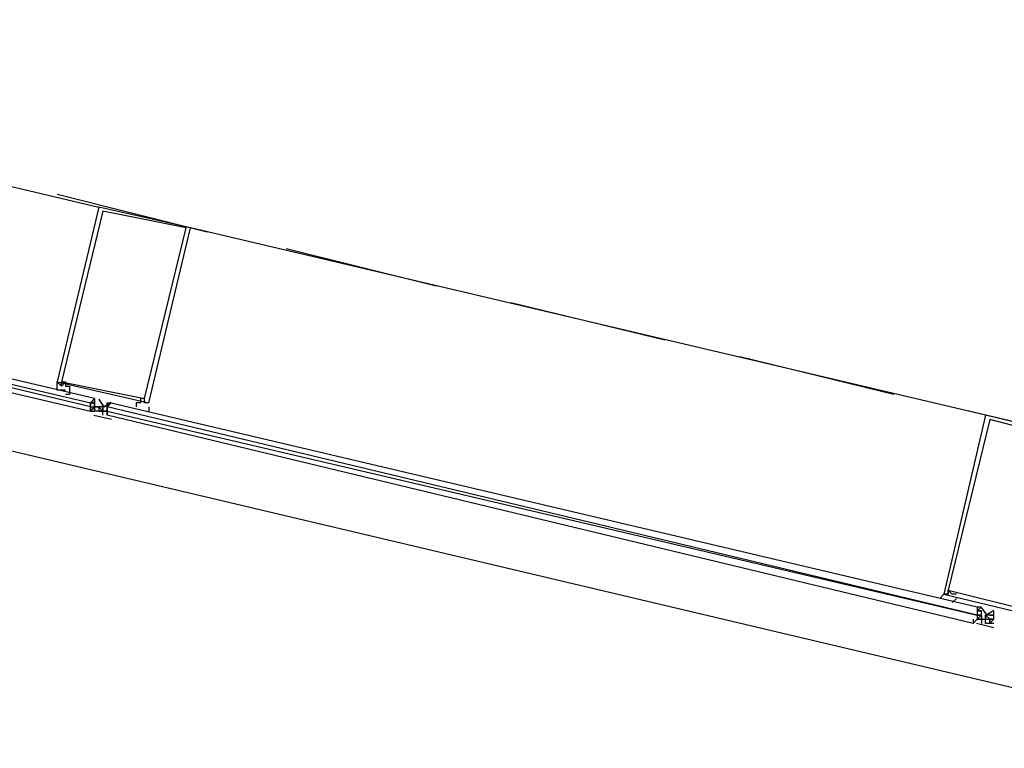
# Model space of a CAD drawing. Header units: feet. Extents: x -79 to 198, y -22 to 181.
# Tile 180 of 256: x 128.25 to 131.41, y 93.34 to 95.67. Entities that reach past the tile are written whole.
import ezdxf

# ---------------------------------------------------------------- set-up
doc = ezdxf.new("R2010")
doc.units = ezdxf.units.FT
doc.layers.add('A-LINEA', color=7, linetype='CONTINUOUS')

msp = doc.modelspace()

# ---------------------------------------------------------------- linework, layer by layer
at = {"layer": 'A-LINEA'}
for p, q in [((125.96, 95.6711), (128.5067, 95.0711)), ((128.8533, 94.9911), (128.3733, 95.1111)), ((131.3467, 94.4044), (128.8, 95.0044)), ((132.2533, 93.3378), (125.48, 94.9378)), ((129.5867, 94.8178), (129.1067, 94.9378)), ((130.32, 94.6444), (129.8267, 94.7644)), ((131.0533, 94.4711), (130.56, 94.5911)), ((128.3733, 94.4978), (128.3733, 94.4978)), ((128.4933, 94.4578), (128.4933, 94.4578)), ((128.4933, 94.4578), (128.4933, 94.4578)), ((128.4933, 94.4578), (128.4933, 94.4578)), ((128.4933, 94.4578), (128.4933, 94.4578)), ((128.4933, 94.4578), (128.4933, 94.4578)), ((128.4933, 94.4578), (128.4933, 94.4578)), ((128.4933, 94.4578), (128.4933, 94.4578)), ((128.4933, 94.4578), (128.4933, 94.4578)), ((128.4933, 94.4578), (128.4933, 94.4578)), ((128.4933, 94.4578), (128.4933, 94.4578)), ((128.4933, 94.4578), (128.4933, 94.4578)), ((128.4933, 94.4578), (128.4933, 94.4578)), ((128.48, 94.4444), (128.48, 94.4444)), ((128.48, 94.4444), (128.48, 94.4444)), ((128.48, 94.4311), (128.48, 94.4311)), ((128.48, 94.4311), (128.4933, 94.4311)), ((128.48, 94.4311), (128.48, 94.4311)), ((128.48, 94.4311), (128.48, 94.4311)), ((128.48, 94.4311), (128.48, 94.4311)), ((128.48, 94.4311), (128.48, 94.4311)), ((128.48, 94.4178), (128.4933, 94.4311)), ((128.48, 94.4311), (128.48, 94.4311)), ((128.48, 94.4311), (128.48, 94.4178)), ((128.48, 94.4311), (128.48, 94.4178)), ((128.48, 94.4311), (128.48, 94.4311)), ((128.48, 94.4311), (128.4933, 94.4311)), ((128.48, 94.4311), (128.48, 94.4311)), ((128.48, 94.4311), (128.48, 94.4311)), ((128.48, 94.4311), (128.48, 94.4311)), ((128.48, 94.4311), (128.48, 94.4311)), ((128.48, 94.4178), (128.4933, 94.4311)), ((128.48, 94.4311), (128.48, 94.4311)), ((128.48, 94.4311), (128.48, 94.4178)), ((128.48, 94.4178), (128.48, 94.4178)), ((128.48, 94.4178), (128.48, 94.4178)), ((128.48, 94.4178), (128.48, 94.4178)), ((128.48, 94.4178), (128.48, 94.4178)), ((128.48, 94.4178), (128.4933, 94.4178)), ((128.48, 94.4178), (128.48, 94.4178)), ((128.48, 94.4178), (128.48, 94.4178)), ((128.48, 94.4178), (128.4933, 94.4178)), ((128.48, 94.4178), (128.48, 94.4178)), ((128.48, 94.4178), (128.48, 94.4178)), ((128.48, 94.4178), (128.48, 94.4178)), ((128.48, 94.4178), (128.48, 94.4178)), ((128.48, 94.4178), (128.48, 94.4178)), ((128.48, 94.4178), (128.48, 94.4178)), ((128.48, 94.4178), (128.48, 94.4178)), ((128.48, 94.4178), (128.48, 94.4178)), ((128.48, 94.4178), (128.4933, 94.4178)), ((128.48, 94.4178), (128.48, 94.4178)), ((128.48, 94.4178), (128.48, 94.4178)), ((128.48, 94.4178), (128.4933, 94.4178)), ((128.48, 94.4178), (128.48, 94.4178)), ((128.48, 94.4178), (128.48, 94.4178)), ((128.48, 94.4178), (128.48, 94.4178)), ((128.48, 94.4178), (128.48, 94.4178)), ((128.48, 94.4178), (128.48, 94.4178)), ((128.4933, 94.4444), (128.4933, 94.4444)), ((128.4933, 94.4311), (128.4933, 94.4444)), ((128.4933, 94.4311), (128.4933, 94.4444)), ((128.4933, 94.4444), (128.4933, 94.4444)), ((128.4933, 94.4444), (128.4933, 94.4444)), ((128.4933, 94.4444), (128.4933, 94.4444)), ((128.4933, 94.4444), (128.4933, 94.4444)), ((128.4933, 94.4444), (128.4933, 94.4444)), ((128.4933, 94.4444), (128.4933, 94.4444)), ((128.4933, 94.4444), (128.4933, 94.4444)), ((128.4933, 94.4444), (128.4933, 94.4444)), ((128.4933, 94.4444), (128.4933, 94.4444)), ((128.4933, 94.4444), (128.4933, 94.4444)), ((128.4933, 94.4444), (128.4933, 94.4444)), ((128.4933, 94.4444), (128.4933, 94.4444)), ((128.4933, 94.4444), (128.4933, 94.4444)), ((128.4933, 94.4444), (128.4933, 94.4444)), ((128.4933, 94.4444), (128.4933, 94.4444)), ((128.4933, 94.4444), (128.4933, 94.4444)), ((128.4933, 94.4444), (128.4933, 94.4444)), ((128.4933, 94.4444), (128.4933, 94.4444)), ((128.4933, 94.4444), (128.4933, 94.4444)), ((128.4933, 94.4311), (128.4933, 94.4444)), ((128.4933, 94.4311), (128.4933, 94.4444)), ((128.4933, 94.4444), (128.4933, 94.4444)), ((128.4933, 94.4444), (128.4933, 94.4444)), ((128.4933, 94.4444), (128.4933, 94.4444)), ((128.4933, 94.4444), (128.4933, 94.4444)), ((128.4933, 94.4444), (128.4933, 94.4444)), ((128.4933, 94.4444), (128.4933, 94.4444)), ((128.4933, 94.4444), (128.4933, 94.4444)), ((128.4933, 94.4444), (128.4933, 94.4444)), ((128.4933, 94.4444), (128.4933, 94.4444)), ((128.4933, 94.4444), (128.4933, 94.4444)), ((128.4933, 94.4444), (128.4933, 94.4444)), ((128.4933, 94.4444), (128.4933, 94.4444)), ((128.4933, 94.4444), (128.4933, 94.4444)), ((128.4933, 94.4444), (128.4933, 94.4444)), ((128.4933, 94.4444), (128.4933, 94.4444)), ((128.4933, 94.4444), (128.4933, 94.4444)), ((128.4933, 94.4444), (128.4933, 94.4444)), ((128.4933, 94.4444), (128.4933, 94.4444)), ((128.4933, 94.4311), (128.5067, 94.4311)), ((128.4933, 94.4311), (128.4933, 94.4311)), ((128.4933, 94.4311), (128.4933, 94.4311)), ((128.4933, 94.4311), (128.4933, 94.4311)), ((128.4933, 94.4311), (128.4933, 94.4311)), ((128.4933, 94.4311), (128.4933, 94.4311)), ((128.4933, 94.4311), (128.4933, 94.4311)), ((128.4933, 94.4311), (128.4933, 94.4311)), ((128.4933, 94.4311), (128.4933, 94.4311)), ((128.4933, 94.4311), (128.4933, 94.4311)), ((128.4933, 94.4311), (128.4933, 94.4311)), ((128.4933, 94.4311), (128.5067, 94.4311)), ((128.4933, 94.4178), (128.4933, 94.4311)), ((128.4933, 94.4311), (128.5067, 94.4311)), ((128.4933, 94.4178), (128.4933, 94.4311)), ((128.4933, 94.4311), (128.4933, 94.4311)), ((128.4933, 94.4311), (128.4933, 94.4311)), ((128.4933, 94.4311), (128.4933, 94.4311)), ((128.5067, 94.4311), (128.4933, 94.4311)), ((128.4933, 94.4311), (128.4933, 94.4311)), ((128.4933, 94.4311), (128.4933, 94.4311)), ((128.4933, 94.4311), (128.4933, 94.4311)), ((128.4933, 94.4311), (128.4933, 94.4311)), ((128.5067, 94.4311), (128.4933, 94.4311)), ((128.5067, 94.4311), (128.4933, 94.4311)), ((128.4933, 94.4311), (128.4933, 94.4311)), ((128.4933, 94.4311), (128.4933, 94.4311)), ((128.4933, 94.4311), (128.4933, 94.4311)), ((128.4933, 94.4311), (128.4933, 94.4311)), ((128.4933, 94.4311), (128.4933, 94.4311)), ((128.4933, 94.4311), (128.4933, 94.4178)), ((128.4933, 94.4311), (128.5067, 94.4311)), ((128.4933, 94.4311), (128.4933, 94.4311)), ((128.4933, 94.4311), (128.4933, 94.4311)), ((128.4933, 94.4311), (128.4933, 94.4311)), ((128.4933, 94.4311), (128.4933, 94.4311)), ((128.4933, 94.4311), (128.4933, 94.4311)), ((128.4933, 94.4311), (128.4933, 94.4311)), ((128.4933, 94.4311), (128.4933, 94.4311)), ((128.4933, 94.4311), (128.4933, 94.4311)), ((128.4933, 94.4311), (128.4933, 94.4311)), ((128.4933, 94.4311), (128.4933, 94.4311)), ((128.4933, 94.4311), (128.5067, 94.4311)), ((128.4933, 94.4178), (128.4933, 94.4311)), ((128.4933, 94.4311), (128.5067, 94.4311)), ((128.4933, 94.4178), (128.4933, 94.4311)), ((128.4933, 94.4311), (128.4933, 94.4311)), ((128.4933, 94.4311), (128.4933, 94.4311)), ((128.4933, 94.4311), (128.4933, 94.4311)), ((128.5067, 94.4311), (128.4933, 94.4311)), ((128.4933, 94.4311), (128.4933, 94.4311)), ((128.4933, 94.4311), (128.4933, 94.4311)), ((128.4933, 94.4311), (128.4933, 94.4311)), ((128.4933, 94.4311), (128.4933, 94.4311)), ((128.5067, 94.4311), (128.4933, 94.4311)), ((128.5067, 94.4311), (128.4933, 94.4311)), ((128.4933, 94.4311), (128.4933, 94.4311)), ((128.4933, 94.4311), (128.4933, 94.4311)), ((128.4933, 94.4311), (128.4933, 94.4311)), ((128.4933, 94.4311), (128.4933, 94.4311)), ((128.4933, 94.4311), (128.4933, 94.4311)), ((128.4933, 94.4311), (128.4933, 94.4178)), ((128.4933, 94.4178), (128.4933, 94.4178)), ((128.4933, 94.4178), (128.4933, 94.4178)), ((128.4933, 94.4178), (128.4933, 94.4178)), ((128.4933, 94.4178), (128.4933, 94.4178)), ((128.4933, 94.4178), (128.4933, 94.4178)), ((128.4933, 94.4178), (128.4933, 94.4178)), ((128.4933, 94.4178), (128.4933, 94.4178)), ((128.4933, 94.4178), (128.4933, 94.4178)), ((128.4933, 94.4178), (128.4933, 94.4178)), ((128.4933, 94.4178), (128.4933, 94.4178)), ((128.4933, 94.4178), (128.4933, 94.4178)), ((128.4933, 94.4178), (128.4933, 94.4178)), ((128.4933, 94.4178), (128.4933, 94.4178)), ((128.4933, 94.4178), (128.4933, 94.4178)), ((128.4933, 94.4178), (128.4933, 94.4178)), ((128.4933, 94.4178), (128.4933, 94.4178)), ((128.4933, 94.4178), (128.4933, 94.4178)), ((128.4933, 94.4178), (128.4933, 94.4178)), ((128.5067, 94.4178), (128.4933, 94.4178)), ((128.4933, 94.4178), (128.4933, 94.4178)), ((128.4933, 94.4178), (128.4933, 94.4178)), ((128.4933, 94.4178), (128.4933, 94.4178)), ((128.4933, 94.4178), (128.4933, 94.4178)), ((128.4933, 94.4178), (128.4933, 94.4178)), ((128.4933, 94.4178), (128.4933, 94.4178)), ((128.4933, 94.4178), (128.4933, 94.4178)), ((128.4933, 94.4178), (128.4933, 94.4178)), ((128.4933, 94.4178), (128.4933, 94.4178)), ((128.4933, 94.4178), (128.4933, 94.4178)), ((128.4933, 94.4178), (128.4933, 94.4178)), ((128.4933, 94.4178), (128.4933, 94.4178)), ((128.4933, 94.4178), (128.4933, 94.4178)), ((128.4933, 94.4178), (128.4933, 94.4178)), ((128.4933, 94.4178), (128.4933, 94.4178)), ((128.4933, 94.4178), (128.4933, 94.4178)), ((128.4933, 94.4178), (128.4933, 94.4178)), ((128.4933, 94.4178), (128.4933, 94.4178)), ((128.4933, 94.4178), (128.4933, 94.4178)), ((128.4933, 94.4178), (128.4933, 94.4178)), ((128.5067, 94.4178), (128.4933, 94.4178)), ((128.4933, 94.4178), (128.4933, 94.4178)), ((128.4933, 94.4178), (128.4933, 94.4178)), ((128.5067, 94.4311), (128.5067, 94.4311)), ((128.5067, 94.4311), (128.5067, 94.4311)), ((128.5067, 94.4311), (128.5067, 94.4311)), ((128.5067, 94.4311), (128.5067, 94.4311)), ((128.5067, 94.4311), (128.5067, 94.4311)), ((128.5067, 94.4311), (128.5067, 94.4311)), ((128.5067, 94.4311), (128.5067, 94.4311)), ((128.5067, 94.4311), (128.5067, 94.4311)), ((128.5067, 94.4311), (128.5067, 94.4311)), ((128.5067, 94.4311), (128.5067, 94.4311)), ((128.5067, 94.4311), (128.5067, 94.4311)), ((128.5067, 94.4311), (128.5067, 94.4311)), ((128.5067, 94.4311), (128.5067, 94.4311)), ((128.5067, 94.4311), (128.5067, 94.4311)), ((128.5067, 94.4311), (128.5067, 94.4311)), ((128.5067, 94.4311), (128.5067, 94.4311)), ((128.5067, 94.4311), (128.5067, 94.4311)), ((128.5067, 94.4311), (128.5067, 94.4311)), ((128.5067, 94.4311), (128.5067, 94.4311)), ((128.52, 94.4311), (128.5067, 94.4311)), ((128.5067, 94.4311), (128.5067, 94.4311)), ((128.5067, 94.4311), (128.5067, 94.4311)), ((128.5067, 94.4311), (128.5067, 94.4311)), ((128.5067, 94.4311), (128.5067, 94.4311)), ((128.5067, 94.4311), (128.5067, 94.4311)), ((128.5067, 94.4311), (128.5067, 94.4311)), ((128.5067, 94.4311), (128.5067, 94.4311)), ((128.5067, 94.4311), (128.5067, 94.4311)), ((128.5067, 94.4311), (128.5067, 94.4311)), ((128.5067, 94.4311), (128.5067, 94.4311)), ((128.5067, 94.4311), (128.5067, 94.4311)), ((128.5067, 94.4311), (128.5067, 94.4311)), ((128.5067, 94.4311), (128.5067, 94.4311)), ((128.5067, 94.4311), (128.5067, 94.4311)), ((128.5067, 94.4311), (128.5067, 94.4311)), ((128.5067, 94.4311), (128.5067, 94.4311)), ((128.5067, 94.4311), (128.5067, 94.4311)), ((128.5067, 94.4311), (128.5067, 94.4311)), ((128.5067, 94.4311), (128.5067, 94.4311)), ((128.5067, 94.4311), (128.5067, 94.4311)), ((128.5067, 94.4311), (128.5067, 94.4311)), ((128.5067, 94.4311), (128.5067, 94.4311)), ((128.5067, 94.4311), (128.5067, 94.4311)), ((128.5067, 94.4311), (128.5067, 94.4311)), ((128.5067, 94.4311), (128.5067, 94.4311)), ((128.52, 94.4311), (128.5067, 94.4311)), ((128.5067, 94.4311), (128.5067, 94.4311)), ((128.5067, 94.4311), (128.5067, 94.4311)), ((128.5067, 94.4311), (128.5067, 94.4311)), ((128.5067, 94.4311), (128.5067, 94.4311)), ((128.5067, 94.4311), (128.5067, 94.4311)), ((128.5067, 94.4311), (128.5067, 94.4311)), ((128.5067, 94.4178), (128.5067, 94.4178)), ((128.5067, 94.4178), (128.52, 94.4178)), ((128.5067, 94.4178), (128.5067, 94.4178)), ((128.5067, 94.4178), (128.5067, 94.4178)), ((128.5067, 94.4178), (128.5067, 94.4178)), ((128.5067, 94.4178), (128.5067, 94.4178)), ((128.5067, 94.4178), (128.5067, 94.4178)), ((128.5067, 94.4178), (128.5067, 94.4178)), ((128.5067, 94.4178), (128.5067, 94.4178)), ((128.5067, 94.4178), (128.5067, 94.4178)), ((128.5067, 94.4178), (128.5067, 94.4178)), ((128.5067, 94.4178), (128.5067, 94.4178)), ((128.5067, 94.4178), (128.5067, 94.4178)), ((128.5067, 94.4178), (128.5067, 94.4178)), ((128.5067, 94.4178), (128.5067, 94.4178)), ((128.5067, 94.4178), (128.5067, 94.4178)), ((128.5067, 94.4178), (128.5067, 94.4178)), ((128.5067, 94.4178), (128.5067, 94.4178)), ((128.5067, 94.4178), (128.5067, 94.4178)), ((128.5067, 94.4178), (128.5067, 94.4178)), ((128.5067, 94.4178), (128.5067, 94.4178)), ((128.5067, 94.4178), (128.5067, 94.4178)), ((128.5067, 94.4178), (128.5067, 94.4178)), ((128.5067, 94.4178), (128.5067, 94.4178)), ((128.5067, 94.4178), (128.5067, 94.4178)), ((128.5067, 94.4178), (128.5067, 94.4178)), ((128.5067, 94.4178), (128.52, 94.4178)), ((128.5067, 94.4178), (128.5067, 94.4178)), ((128.5067, 94.4178), (128.5067, 94.4178)), ((128.5067, 94.4178), (128.5067, 94.4178)), ((128.5067, 94.4178), (128.5067, 94.4178)), ((128.5067, 94.4178), (128.5067, 94.4178)), ((128.5067, 94.4178), (128.5067, 94.4178)), ((128.5067, 94.4178), (128.5067, 94.4178)), ((128.5067, 94.4178), (128.5067, 94.4178)), ((128.5067, 94.4178), (128.5067, 94.4178)), ((128.5067, 94.4178), (128.5067, 94.4178)), ((128.5067, 94.4178), (128.5067, 94.4178)), ((128.5067, 94.4178), (128.5067, 94.4178)), ((128.5067, 94.4178), (128.5067, 94.4178)), ((128.5067, 94.4178), (128.5067, 94.4178)), ((128.5067, 94.4178), (128.5067, 94.4178)), ((128.5067, 94.4178), (128.5067, 94.4178)), ((128.5067, 94.4178), (128.5067, 94.4178)), ((128.5067, 94.4178), (128.5067, 94.4178)), ((128.5067, 94.4178), (128.5067, 94.4178)), ((128.5067, 94.4178), (128.5067, 94.4178)), ((128.5067, 94.4178), (128.5067, 94.4178)), ((128.5067, 94.4178), (128.5067, 94.4178)), ((128.5067, 94.4178), (128.5067, 94.4178)), ((128.52, 94.4311), (128.52, 94.4311)), ((128.52, 94.4311), (128.52, 94.4311)), ((128.52, 94.4311), (128.52, 94.4311)), ((128.52, 94.4311), (128.52, 94.4311)), ((128.52, 94.4311), (128.52, 94.4311)), ((128.52, 94.4311), (128.52, 94.4311)), ((128.52, 94.4178), (128.52, 94.4311)), ((128.52, 94.4311), (128.52, 94.4311)), ((128.52, 94.4178), (128.52, 94.4311)), ((128.52, 94.4311), (128.52, 94.4311)), ((128.52, 94.4311), (128.52, 94.4178)), ((128.52, 94.4311), (128.52, 94.4178)), ((128.52, 94.4311), (128.52, 94.4311)), ((128.52, 94.4311), (128.52, 94.4311)), ((128.52, 94.4311), (128.52, 94.4311)), ((128.52, 94.4311), (128.52, 94.4311)), ((128.52, 94.4311), (128.52, 94.4311)), ((128.52, 94.4311), (128.52, 94.4311)), ((128.52, 94.4311), (128.52, 94.4178)), ((128.52, 94.4311), (128.52, 94.4311)), ((128.52, 94.4311), (128.52, 94.4311)), ((128.52, 94.4311), (128.52, 94.4311)), ((128.52, 94.4311), (128.52, 94.4311)), ((128.52, 94.4311), (128.52, 94.4311)), ((128.52, 94.4311), (128.52, 94.4311)), ((128.52, 94.4311), (128.52, 94.4311)), ((128.52, 94.4311), (128.52, 94.4311)), ((128.52, 94.4178), (128.52, 94.4311)), ((128.52, 94.4311), (128.52, 94.4311)), ((128.52, 94.4178), (128.52, 94.4311)), ((128.52, 94.4311), (128.52, 94.4311)), ((128.52, 94.4311), (128.52, 94.4178)), ((128.52, 94.4311), (128.52, 94.4178)), ((128.52, 94.4311), (128.52, 94.4311)), ((128.52, 94.4311), (128.52, 94.4311)), ((128.52, 94.4311), (128.52, 94.4311)), ((128.52, 94.4311), (128.52, 94.4311)), ((128.52, 94.4311), (128.52, 94.4311)), ((128.52, 94.4311), (128.52, 94.4311)), ((128.52, 94.4311), (128.52, 94.4178)), ((128.52, 94.4311), (128.52, 94.4311)), ((128.52, 94.4311), (128.52, 94.4311)), ((128.52, 94.4178), (128.52, 94.4178)), ((128.52, 94.4044), (128.52, 94.4178)), ((128.52, 94.4178), (128.52, 94.4178)), ((128.52, 94.4178), (128.52, 94.4178)), ((128.52, 94.4044), (128.52, 94.4178)), ((128.52, 94.4178), (128.5333, 94.4178)), ((128.52, 94.4044), (128.52, 94.4178)), ((128.52, 94.4178), (128.52, 94.4178)), ((128.52, 94.4178), (128.52, 94.4178)), ((128.52, 94.4178), (128.52, 94.4178)), ((128.52, 94.4178), (128.5333, 94.4178)), ((128.52, 94.4044), (128.52, 94.4178)), ((128.52, 94.4044), (128.52, 94.4178)), ((128.52, 94.4178), (128.52, 94.4178)), ((128.52, 94.4178), (128.52, 94.4178)), ((128.52, 94.4178), (128.52, 94.4178)), ((128.52, 94.4178), (128.52, 94.4178)), ((128.52, 94.4178), (128.52, 94.4178)), ((128.52, 94.4178), (128.52, 94.4178)), ((128.52, 94.4178), (128.52, 94.4178)), ((128.52, 94.4178), (128.52, 94.4178)), ((128.52, 94.4178), (128.52, 94.4178)), ((128.52, 94.4178), (128.52, 94.4178)), ((128.52, 94.4178), (128.52, 94.4178)), ((128.52, 94.4178), (128.52, 94.4178)), ((128.52, 94.4178), (128.52, 94.4178)), ((128.52, 94.4044), (128.52, 94.4178)), ((128.52, 94.4178), (128.52, 94.4178)), ((128.52, 94.4178), (128.52, 94.4178)), ((128.52, 94.4044), (128.52, 94.4178)), ((128.52, 94.4178), (128.5333, 94.4178)), ((128.52, 94.4044), (128.52, 94.4178)), ((128.52, 94.4178), (128.52, 94.4178)), ((128.52, 94.4178), (128.52, 94.4178)), ((128.52, 94.4178), (128.52, 94.4178)), ((128.52, 94.4178), (128.5333, 94.4178)), ((128.52, 94.4044), (128.52, 94.4178)), ((128.52, 94.4044), (128.52, 94.4178)), ((128.52, 94.4178), (128.52, 94.4178)), ((128.52, 94.4178), (128.52, 94.4178)), ((128.52, 94.4178), (128.52, 94.4178)), ((128.52, 94.4178), (128.52, 94.4178)), ((128.52, 94.4178), (128.52, 94.4178)), ((128.52, 94.4178), (128.52, 94.4178)), ((128.52, 94.4178), (128.52, 94.4178)), ((128.52, 94.4178), (128.52, 94.4178)), ((128.52, 94.4178), (128.52, 94.4178)), ((128.52, 94.4178), (128.52, 94.4178)), ((128.52, 94.4178), (128.52, 94.4178)), ((128.52, 94.4178), (128.52, 94.4178)), ((128.5333, 94.4444), (128.5333, 94.4444)), ((128.5333, 94.4444), (128.5333, 94.4444)), ((128.5333, 94.4444), (128.5333, 94.4444)), ((128.5333, 94.4444), (128.5333, 94.4444)), ((128.5333, 94.4444), (128.5333, 94.4444)), ((128.5333, 94.4444), (128.5333, 94.4444)), ((128.5333, 94.4444), (128.5333, 94.4444)), ((128.5333, 94.4444), (128.5333, 94.4444)), ((128.5333, 94.4311), (128.5333, 94.4311)), ((128.5333, 94.4311), (128.5333, 94.4311)), ((128.5333, 94.4311), (128.5333, 94.4311)), ((128.5333, 94.4311), (128.5333, 94.4311)), ((128.5333, 94.4311), (128.5333, 94.4311)), ((128.5333, 94.4311), (128.5333, 94.4311)), ((128.5333, 94.4311), (128.5333, 94.4311)), ((128.5333, 94.4311), (128.5333, 94.4311)), ((128.5333, 94.4311), (128.5333, 94.4311)), ((128.5333, 94.4311), (128.5333, 94.4311)), ((128.5333, 94.4311), (128.5333, 94.4311)), ((128.5333, 94.4311), (128.5333, 94.4311)), ((128.5333, 94.4311), (128.5333, 94.4311)), ((128.5333, 94.4311), (128.5333, 94.4311)), ((128.5333, 94.4311), (128.5333, 94.4311)), ((128.5333, 94.4311), (128.5333, 94.4311)), ((128.5333, 94.4311), (128.5333, 94.4311)), ((128.5333, 94.4311), (128.5333, 94.4311)), ((128.5333, 94.4311), (128.5333, 94.4311)), ((128.5333, 94.4311), (128.5333, 94.4311)), ((128.5333, 94.4311), (128.5333, 94.4311)), ((128.5333, 94.4311), (128.5333, 94.4311)), ((128.5333, 94.4311), (128.5333, 94.4178)), ((128.5333, 94.4311), (128.5333, 94.4311)), ((128.5333, 94.4311), (128.5333, 94.4311)), ((128.5333, 94.4311), (128.5333, 94.4311)), ((128.5333, 94.4311), (128.5333, 94.4311)), ((128.5333, 94.4311), (128.5333, 94.4311)), ((128.5333, 94.4311), (128.5333, 94.4311)), ((128.5333, 94.4311), (128.5333, 94.4311)), ((128.5333, 94.4311), (128.5333, 94.4311)), ((128.5333, 94.4311), (128.5333, 94.4311)), ((128.5333, 94.4311), (128.5333, 94.4311)), ((128.5333, 94.4311), (128.5333, 94.4311)), ((128.5333, 94.4311), (128.5333, 94.4311)), ((128.5333, 94.4311), (128.5333, 94.4311)), ((128.5333, 94.4311), (128.5333, 94.4311)), ((128.5333, 94.4311), (128.5333, 94.4311)), ((128.5333, 94.4311), (128.5333, 94.4311)), ((128.5333, 94.4311), (128.5333, 94.4311)), ((128.5333, 94.4311), (128.5333, 94.4311)), ((128.5333, 94.4311), (128.5333, 94.4311)), ((128.5333, 94.4311), (128.5333, 94.4311)), ((128.5333, 94.4311), (128.5333, 94.4311)), ((128.5333, 94.4311), (128.5333, 94.4311)), ((128.5333, 94.4311), (128.5333, 94.4178)), ((128.5333, 94.4178), (128.5333, 94.4178)), ((128.5333, 94.4178), (128.5333, 94.4178)), ((128.5333, 94.4178), (128.5333, 94.4178)), ((128.5333, 94.4178), (128.5333, 94.4178)), ((128.5333, 94.4178), (128.5333, 94.4178)), ((128.5333, 94.4178), (128.5333, 94.4178)), ((128.5333, 94.4178), (128.5333, 94.4178)), ((128.5333, 94.4178), (128.5333, 94.4178)), ((128.5333, 94.4178), (128.5333, 94.4178)), ((128.5333, 94.4178), (128.5333, 94.4178)), ((128.5333, 94.4178), (128.5333, 94.4178)), ((128.5333, 94.4178), (128.5333, 94.4178)), ((128.5333, 94.4178), (128.5333, 94.4178)), ((128.5333, 94.4178), (128.5333, 94.4178)), ((128.5333, 94.4178), (128.5333, 94.4178)), ((128.5333, 94.4178), (128.5333, 94.4178)), ((128.5333, 94.4178), (128.5333, 94.4178)), ((128.5333, 94.4178), (128.5333, 94.4178)), ((128.5333, 94.4178), (128.5333, 94.4178)), ((128.5333, 94.4178), (128.5333, 94.4178)), ((128.5333, 94.4178), (128.5333, 94.4178)), ((128.5333, 94.4178), (128.5333, 94.4178)), ((128.5333, 94.4178), (128.5333, 94.4178)), ((128.5333, 94.4178), (128.5333, 94.4178)), ((128.5333, 94.4178), (128.5333, 94.4178)), ((128.5333, 94.4178), (128.5333, 94.4178)), ((128.5333, 94.4178), (128.5333, 94.4178)), ((128.5333, 94.4178), (128.5333, 94.4178)), ((128.5333, 94.4178), (128.5333, 94.4178)), ((128.5333, 94.4178), (128.5333, 94.4178)), ((128.5333, 94.4178), (128.5333, 94.4178)), ((128.5333, 94.4178), (128.5333, 94.4178)), ((128.5333, 94.4178), (128.5333, 94.4178)), ((128.5333, 94.4178), (128.5333, 94.4178)), ((128.5333, 94.4178), (128.5333, 94.4178)), ((128.5333, 94.4178), (128.5333, 94.4178)), ((128.5333, 94.4178), (128.5333, 94.4178)), ((128.5333, 94.4178), (128.5333, 94.4178)), ((128.5333, 94.4178), (128.5333, 94.4178)), ((128.5333, 94.4178), (128.5333, 94.4178)), ((128.5333, 94.4178), (128.5333, 94.4178)), ((128.5333, 94.4178), (128.5333, 94.4178)), ((128.6267, 94.4178), (128.6267, 94.4178)), ((128.64, 94.4444), (128.64, 94.4444)), ((128.6533, 94.4444), (128.6533, 94.4444)), ((128.6533, 94.4444), (128.6533, 94.4444)), ((131.6267, 94.3378), (131.2933, 94.4178)), ((128.547, 94.3906), (128.4906, 94.4039)), ((128.547, 94.3906), (128.4906, 94.4039)), ((128.52, 94.4044), (128.52, 94.4044)), ((128.52, 94.4044), (128.52, 94.4044)), ((128.52, 94.4044), (128.52, 94.4044)), ((128.52, 94.4044), (128.52, 94.4044)), ((128.52, 94.4044), (128.52, 94.4044)), ((128.52, 94.4044), (128.52, 94.4044)), ((128.52, 94.4044), (128.52, 94.4044)), ((128.52, 94.4044), (128.52, 94.4044)), ((128.52, 94.4044), (128.52, 94.4044)), ((128.52, 94.4044), (128.52, 94.4044)), ((128.52, 94.4044), (128.52, 94.4044)), ((128.52, 94.4044), (128.52, 94.4044)), ((128.52, 94.4044), (128.52, 94.4044)), ((128.52, 94.4044), (128.52, 94.4044)), ((128.52, 94.4044), (128.52, 94.4044)), ((128.52, 94.4044), (128.52, 94.4044)), ((128.5333, 94.4044), (128.5333, 94.4044)), ((128.5333, 94.4044), (128.5333, 94.4044)), ((128.5333, 94.4044), (128.5333, 94.4044)), ((128.5333, 94.4044), (128.5333, 94.4044)), ((128.5333, 94.4044), (128.5333, 94.4044)), ((128.5333, 94.4044), (128.5333, 94.4044)), ((128.5333, 94.4044), (128.5333, 94.4044)), ((131.32, 93.7911), (131.3333, 93.7911)), ((131.32, 93.7911), (131.32, 93.7911)), ((131.32, 93.7911), (131.3333, 93.7911)), ((131.32, 93.7778), (131.3333, 93.7778)), ((131.32, 93.7778), (131.32, 93.7778)), ((131.32, 93.7778), (131.32, 93.7778)), ((131.3333, 93.7778), (131.32, 93.7778)), ((131.32, 93.7778), (131.32, 93.7778)), ((131.32, 93.7778), (131.32, 93.7778)), ((131.3333, 93.7778), (131.32, 93.7778)), ((131.32, 93.7778), (131.32, 93.7778)), ((131.32, 93.7778), (131.32, 93.7778)), ((131.3333, 93.7778), (131.32, 93.7778)), ((131.32, 93.7778), (131.32, 93.7778)), ((131.32, 93.7778), (131.32, 93.7778)), ((131.32, 93.7644), (131.32, 93.7644)), ((131.32, 93.7644), (131.32, 93.7644)), ((131.32, 93.7644), (131.32, 93.7644)), ((131.32, 93.7644), (131.3333, 93.7644)), ((131.32, 93.7644), (131.32, 93.7644)), ((131.32, 93.7644), (131.32, 93.7644)), ((131.32, 93.7644), (131.32, 93.7644)), ((131.32, 93.7644), (131.32, 93.7644)), ((131.32, 93.7644), (131.32, 93.7644)), ((131.32, 93.7644), (131.3333, 93.7644)), ((131.32, 93.7644), (131.32, 93.7644)), ((131.32, 93.7644), (131.32, 93.7644)), ((131.32, 93.7644), (131.32, 93.7644)), ((131.32, 93.7644), (131.32, 93.7644)), ((131.32, 93.7644), (131.32, 93.7644)), ((131.32, 93.7644), (131.3333, 93.7644)), ((131.32, 93.7644), (131.32, 93.7644)), ((131.32, 93.7644), (131.32, 93.7644)), ((131.3333, 93.7778), (131.3333, 93.7778)), ((131.3333, 93.7644), (131.3333, 93.7778)), ((131.3333, 93.7644), (131.3333, 93.7644)), ((131.3333, 93.7644), (131.3333, 93.7644)), ((131.3333, 93.7644), (131.3333, 93.7644)), ((131.3333, 93.7644), (131.3333, 93.7644)), ((131.3333, 93.7644), (131.3333, 93.7644)), ((131.3333, 93.7644), (131.3333, 93.7644)), ((131.3333, 93.7644), (131.3333, 93.7644)), ((131.3333, 93.7644), (131.3333, 93.7644)), ((131.3333, 93.7644), (131.3333, 93.7644)), ((131.3333, 93.7644), (131.3333, 93.7644)), ((131.3333, 93.7644), (131.3333, 93.7644)), ((131.3333, 93.7644), (131.3333, 93.7511)), ((131.3333, 93.7644), (131.3333, 93.7644)), ((131.3333, 93.7644), (131.3333, 93.7644)), ((131.3333, 93.7644), (131.3333, 93.7511)), ((131.3333, 93.7644), (131.3333, 93.7644)), ((131.3333, 93.7644), (131.3333, 93.7644)), ((131.3333, 93.7644), (131.3333, 93.7644)), ((131.3333, 93.7644), (131.3333, 93.7644)), ((131.3333, 93.7644), (131.3333, 93.7644)), ((131.3333, 93.7644), (131.3333, 93.7644)), ((131.3333, 93.7644), (131.3333, 93.7644)), ((131.3467, 93.7644), (131.3467, 93.7644)), ((131.3467, 93.7511), (131.3467, 93.7644)), ((131.3467, 93.7511), (131.3467, 93.7644)), ((131.3467, 93.7644), (131.3467, 93.7644)), ((131.3467, 93.7644), (131.3467, 93.7644)), ((131.3467, 93.7644), (131.3467, 93.7644)), ((131.3467, 93.7644), (131.3467, 93.7644)), ((131.36, 93.7511), (131.3467, 93.7644)), ((131.36, 93.7644), (131.3467, 93.7644)), ((131.3467, 93.7644), (131.3467, 93.7644)), ((131.3467, 93.7644), (131.3467, 93.7644)), ((131.3467, 93.7644), (131.3467, 93.7644)), ((131.3467, 93.7644), (131.3467, 93.7511)), ((131.3467, 93.7644), (131.3467, 93.7644)), ((131.3467, 93.7644), (131.3467, 93.7511)), ((131.36, 93.7644), (131.36, 93.7644)), ((131.36, 93.7644), (131.36, 93.7644)), ((131.36, 93.7644), (131.36, 93.7644)), ((131.36, 93.7644), (131.36, 93.7644)), ((131.36, 93.7644), (131.36, 93.7644)), ((131.36, 93.7644), (131.36, 93.7644)), ((131.36, 93.7644), (131.36, 93.7644)), ((131.36, 93.7644), (131.36, 93.7644)), ((131.36, 93.7644), (131.36, 93.7644)), ((131.36, 93.7644), (131.3733, 93.7644)), ((131.36, 93.7644), (131.36, 93.7644)), ((131.36, 93.7644), (131.36, 93.7644)), ((131.36, 93.7644), (131.36, 93.7644)), ((131.36, 93.7644), (131.36, 93.7644)), ((131.3733, 93.7644), (131.36, 93.7644)), ((131.36, 93.7644), (131.36, 93.7644)), ((131.36, 93.7644), (131.36, 93.7644)), ((131.36, 93.7644), (131.36, 93.7644)), ((131.36, 93.7644), (131.36, 93.7644)), ((131.36, 93.7644), (131.36, 93.7644)), ((131.36, 93.7644), (131.36, 93.7644)), ((131.3733, 93.7778), (131.3733, 93.7778)), ((131.3733, 93.7778), (131.3733, 93.7778)), ((131.3733, 93.7778), (131.3733, 93.7778)), ((131.3733, 93.7778), (131.3733, 93.7778)), ((131.3733, 93.7644), (131.3733, 93.7644)), ((131.3733, 93.7644), (131.3733, 93.7644)), ((131.3733, 93.7644), (131.3733, 93.7644)), ((131.3733, 93.7644), (131.3733, 93.7644)), ((131.3733, 93.7511), (131.3733, 93.7644)), ((131.3733, 93.7644), (131.3733, 93.7644)), ((131.3733, 93.7644), (131.3733, 93.7644)), ((131.3067, 93.7511), (131.3067, 93.7378)), ((131.3737, 93.7239), (131.3173, 93.7373)), ((131.32, 93.7511), (131.32, 93.7511)), ((131.32, 93.7511), (131.32, 93.7511)), ((131.32, 93.7511), (131.32, 93.7511)), ((131.32, 93.7511), (131.32, 93.7511)), ((131.32, 93.7511), (131.3333, 93.7511)), ((131.32, 93.7511), (131.32, 93.7511)), ((131.32, 93.7511), (131.32, 93.7511)), ((131.32, 93.7511), (131.32, 93.7511)), ((131.32, 93.7511), (131.32, 93.7511)), ((131.32, 93.7511), (131.32, 93.7511)), ((131.32, 93.7511), (131.32, 93.7511)), ((131.32, 93.7511), (131.32, 93.7511)), ((131.32, 93.7511), (131.32, 93.7511)), ((131.32, 93.7511), (131.32, 93.7511)), ((131.32, 93.7511), (131.32, 93.7511)), ((131.32, 93.7511), (131.32, 93.7511)), ((131.32, 93.7511), (131.3333, 93.7511)), ((131.32, 93.7511), (131.3333, 93.7511)), ((131.32, 93.7511), (131.32, 93.7511)), ((131.32, 93.7511), (131.32, 93.7511)), ((131.32, 93.7511), (131.32, 93.7511)), ((131.3333, 93.7511), (131.3467, 93.7511)), ((131.3333, 93.7511), (131.3467, 93.7511)), ((131.3333, 93.7511), (131.3333, 93.7511)), ((131.3333, 93.7511), (131.3333, 93.7511)), ((131.3333, 93.7511), (131.3333, 93.7511)), ((131.3333, 93.7511), (131.3333, 93.7511)), ((131.3333, 93.7511), (131.3333, 93.7511)), ((131.3333, 93.7511), (131.3333, 93.7511)), ((131.3333, 93.7511), (131.3333, 93.7511)), ((131.3333, 93.7511), (131.3333, 93.7511)), ((131.3333, 93.7511), (131.3333, 93.7511)), ((131.3333, 93.7511), (131.3333, 93.7511)), ((131.3333, 93.7511), (131.3333, 93.7511)), ((131.3333, 93.7511), (131.3333, 93.7378)), ((131.3333, 93.7511), (131.3333, 93.7511)), ((131.3333, 93.7511), (131.3333, 93.7511)), ((131.3333, 93.7511), (131.3333, 93.7511)), ((131.3333, 93.7511), (131.3333, 93.7511)), ((131.3333, 93.7511), (131.3333, 93.7511)), ((131.3333, 93.7511), (131.3333, 93.7511)), ((131.3333, 93.7511), (131.3333, 93.7511)), ((131.3333, 93.7511), (131.3333, 93.7511)), ((131.3333, 93.7511), (131.3333, 93.7511)), ((131.3333, 93.7511), (131.3333, 93.7511)), ((131.3333, 93.7511), (131.3333, 93.7511)), ((131.3333, 93.7511), (131.3333, 93.7511)), ((131.3333, 93.7511), (131.3333, 93.7511)), ((131.3333, 93.7511), (131.3333, 93.7511)), ((131.3333, 93.7378), (131.3333, 93.7378)), ((131.3467, 93.7511), (131.3467, 93.7511)), ((131.3467, 93.7511), (131.36, 93.7511)), ((131.3467, 93.7511), (131.3467, 93.7511)), ((131.3467, 93.7511), (131.3467, 93.7511)), ((131.3467, 93.7378), (131.3467, 93.7511)), ((131.3467, 93.7511), (131.3467, 93.7511)), ((131.3467, 93.7511), (131.3467, 93.7511)), ((131.3467, 93.7511), (131.36, 93.7511)), ((131.3467, 93.7511), (131.3467, 93.7511)), ((131.3467, 93.7511), (131.3467, 93.7511)), ((131.3467, 93.7511), (131.3467, 93.7511)), ((131.3467, 93.7511), (131.3467, 93.7511)), ((131.3467, 93.7511), (131.3467, 93.7511)), ((131.3467, 93.7378), (131.3467, 93.7511)), ((131.3467, 93.7511), (131.3467, 93.7511)), ((131.3467, 93.7511), (131.3467, 93.7511)), ((131.3467, 93.7511), (131.3467, 93.7511)), ((131.3467, 93.7511), (131.3467, 93.7511)), ((131.3467, 93.7511), (131.3467, 93.7511)), ((131.3467, 93.7511), (131.3467, 93.7511)), ((131.3467, 93.7511), (131.3467, 93.7511)), ((131.3467, 93.7511), (131.3467, 93.7511)), ((131.3467, 93.7511), (131.3467, 93.7511)), ((131.3467, 93.7511), (131.3467, 93.7511)), ((131.3467, 93.7511), (131.3467, 93.7511)), ((131.3467, 93.7511), (131.3467, 93.7511)), ((131.3467, 93.7511), (131.3467, 93.7511)), ((131.3467, 93.7511), (131.3467, 93.7511)), ((131.3467, 93.7511), (131.3467, 93.7511)), ((131.3467, 93.7511), (131.3467, 93.7511)), ((131.3467, 93.7378), (131.3467, 93.7378)), ((131.3467, 93.7378), (131.3467, 93.7378)), ((131.3467, 93.7378), (131.3467, 93.7378)), ((131.3467, 93.7378), (131.3467, 93.7378)), ((131.3467, 93.7378), (131.3467, 93.7378)), ((131.3467, 93.7378), (131.3467, 93.7378)), ((131.3467, 93.7378), (131.3467, 93.7378)), ((131.3467, 93.7378), (131.3467, 93.7378)), ((131.36, 93.7378), (131.3467, 93.7378)), ((131.3467, 93.7378), (131.3467, 93.7378)), ((131.3467, 93.7378), (131.3467, 93.7378)), ((131.36, 93.7511), (131.36, 93.7511)), ((131.36, 93.7511), (131.36, 93.7511)), ((131.36, 93.7511), (131.36, 93.7511)), ((131.36, 93.7511), (131.3733, 93.7511)), ((131.36, 93.7511), (131.36, 93.7511)), ((131.36, 93.7511), (131.36, 93.7511)), ((131.36, 93.7511), (131.36, 93.7511)), ((131.36, 93.7511), (131.36, 93.7511)), ((131.36, 93.7511), (131.36, 93.7511)), ((131.36, 93.7511), (131.36, 93.7511)), ((131.36, 93.7378), (131.36, 93.7511)), ((131.36, 93.7511), (131.36, 93.7511)), ((131.36, 93.7378), (131.36, 93.7511)), ((131.3733, 93.7511), (131.36, 93.7511)), ((131.3733, 93.7511), (131.36, 93.7511)), ((131.3733, 93.7511), (131.36, 93.7511)), ((131.36, 93.7511), (131.36, 93.7511)), ((131.36, 93.7511), (131.36, 93.7511)), ((131.36, 93.7511), (131.36, 93.7378)), ((131.36, 93.7511), (131.36, 93.7378)), ((131.36, 93.7378), (131.36, 93.7378)), ((131.36, 93.7378), (131.36, 93.7378)), ((131.36, 93.7378), (131.36, 93.7378)), ((131.36, 93.7378), (131.36, 93.7378)), ((131.36, 93.7378), (131.36, 93.7378)), ((131.36, 93.7378), (131.36, 93.7378)), ((131.36, 93.7378), (131.36, 93.7378)), ((131.36, 93.7378), (131.36, 93.7378)), ((131.36, 93.7378), (131.36, 93.7378)), ((131.36, 93.7378), (131.36, 93.7378)), ((131.36, 93.7378), (131.36, 93.7378)), ((131.36, 93.7378), (131.36, 93.7378)), ((131.36, 93.7378), (131.36, 93.7378)), ((131.36, 93.7378), (131.36, 93.7378)), ((131.36, 93.7378), (131.36, 93.7378)), ((131.36, 93.7378), (131.36, 93.7378)), ((131.36, 93.7378), (131.36, 93.7378)), ((131.36, 93.7378), (131.36, 93.7378)), ((131.36, 93.7378), (131.36, 93.7378)), ((131.36, 93.7378), (131.36, 93.7378)), ((131.36, 93.7378), (131.36, 93.7378)), ((131.36, 93.7378), (131.36, 93.7378)), ((131.36, 93.7378), (131.36, 93.7378)), ((131.36, 93.7378), (131.36, 93.7378)), ((131.36, 93.7378), (131.36, 93.7378)), ((131.36, 93.7378), (131.36, 93.7378)), ((131.36, 93.7378), (131.36, 93.7378)), ((131.3733, 93.7378), (131.36, 93.7378)), ((131.3733, 93.7511), (131.3733, 93.7511)), ((131.3733, 93.7511), (131.3733, 93.7511)), ((131.3733, 93.7511), (131.3733, 93.7511)), ((131.3733, 93.7511), (131.3733, 93.7511)), ((131.3733, 93.7511), (131.3733, 93.7511)), ((131.3733, 93.7511), (131.3733, 93.7511)), ((131.3733, 93.7511), (131.3733, 93.7511)), ((131.3733, 93.7511), (131.3733, 93.7511)), ((131.3733, 93.7511), (131.3733, 93.7511)), ((131.3733, 93.7511), (131.3733, 93.7511)), ((131.3733, 93.7511), (131.3733, 93.7511)), ((131.3733, 93.7511), (131.3733, 93.7511)), ((131.3733, 93.7511), (131.3733, 93.7511)), ((131.3733, 93.7511), (131.3733, 93.7511)), ((131.3733, 93.7511), (131.3733, 93.7511)), ((131.3733, 93.7511), (131.3733, 93.7511))]:
    msp.add_line(p, q, dxfattribs=at)
for points in [[(125.7067, 95.0978), (128.48, 94.4444), (128.4933, 94.4578), (125.7067, 95.1111), (125.7067, 95.0978)], [(125.6933, 95.0711), (128.48, 94.4178), (128.48, 94.4311), (125.7067, 95.0978), (125.7067, 95.0844), (125.6933, 95.0711)], [(128.8, 95.0044), (128.5067, 95.0711), (128.3733, 94.5111), (128.6667, 94.4444), (128.8, 95.0044)], [(128.7867, 95.0044), (128.52, 95.0578), (128.3867, 94.5111), (128.6533, 94.4578), (128.7867, 95.0044)], [(128.4, 94.4844), (128.3867, 94.4844), (128.3867, 94.4844), (128.3733, 94.4844), (128.3733, 94.4844), (128.3733, 94.4844), (128.3733, 94.5111)], [(128.3733, 94.5111), (128.3867, 94.4978), (128.3867, 94.4978), (128.3867, 94.5111), (128.3867, 94.5111), (128.3867, 94.5111), (128.4, 94.5111), (128.4, 94.5111), (128.4, 94.5111), (128.4, 94.5111), (128.4, 94.5111), (128.4, 94.4978), (128.4, 94.4978), (128.4133, 94.4978), (128.4133, 94.4978), (128.4133, 94.4711), (128.4133, 94.4711), (128.4, 94.4711), (128.4, 94.4711)], [(128.3867, 94.4978), (128.4, 94.5111), (128.4, 94.5111), (128.4, 94.4978), (128.4, 94.4978)], [(128.4933, 94.4578), (128.4933, 94.4444), (128.48, 94.4444), (128.48, 94.4311), (128.48, 94.4178)], [(128.48, 94.4311), (128.48, 94.4178), (128.48, 94.4311), (128.48, 94.4444), (128.4933, 94.4444), (128.4933, 94.4578)], [(128.507, 94.4545), (128.5226, 94.4315), (128.5461, 94.4464)], [(128.5072, 94.4556), (128.5215, 94.4318), (128.5458, 94.4453)], [(128.6533, 94.4578), (128.64, 94.4578), (128.64, 94.4444), (128.64, 94.4444), (128.64, 94.4444), (128.64, 94.4444), (128.6267, 94.4444), (128.6267, 94.4444), (128.6267, 94.4311), (128.6267, 94.4311), (128.6267, 94.4311)], [(128.6667, 94.4444), (128.6533, 94.4444), (128.6533, 94.4444), (128.6533, 94.4444), (128.6533, 94.4444), (128.6533, 94.4444), (128.6533, 94.4578)], [(128.4933, 94.4444), (128.4933, 94.4444), (128.4933, 94.4311)], [(128.4933, 94.4178), (128.4933, 94.4311), (128.4933, 94.4444)], [(128.4933, 94.4444), (128.4933, 94.4444), (128.4933, 94.4311)], [(128.4933, 94.4178), (128.4933, 94.4311), (128.4933, 94.4444)], [(128.5067, 94.4311), (128.5067, 94.4311), (128.5067, 94.4178), (128.4933, 94.4178)], [(128.5067, 94.4311), (128.5067, 94.4311), (128.5067, 94.4178), (128.4933, 94.4178)], [(128.5333, 94.4178), (128.52, 94.4178), (128.5067, 94.4311)], [(128.5333, 94.4178), (128.52, 94.4178), (128.5067, 94.4311)], [(128.5333, 94.4178), (128.52, 94.4178), (128.5067, 94.4178)], [(128.5333, 94.4178), (128.52, 94.4178), (128.5067, 94.4178)], [(128.5333, 94.4044), (128.5333, 94.4178), (128.5333, 94.4311), (128.5333, 94.4444), (128.5467, 94.4444)], [(131.32, 93.7644), (128.5333, 94.4311), (128.5467, 94.4444), (131.32, 93.7911), (131.32, 93.7644)], [(128.5333, 94.4444), (128.5333, 94.4311), (128.5333, 94.4178), (128.5333, 94.4044)], [(128.5333, 94.4311), (128.5333, 94.4311), (128.5333, 94.4178)], [(128.5333, 94.4311), (128.5333, 94.4311), (128.5333, 94.4178)], [(131.3067, 93.7378), (128.5333, 94.4044), (128.5333, 94.4178), (131.32, 93.7644), (131.32, 93.7511), (131.3067, 93.7378)], [(128.64, 94.4178), (128.64, 94.4178), (128.64, 94.4178)], [(128.6533, 94.4444), (128.6533, 94.4444), (128.6533, 94.4444)], [(128.6533, 94.4178), (128.6533, 94.4178), (128.6533, 94.4178)], [(128.6667, 94.4311), (128.6667, 94.4311), (128.6667, 94.4178), (128.6667, 94.4178)], [(131.6267, 94.3378), (131.3467, 94.4044), (131.2133, 93.8311), (131.4933, 93.7644), (131.6267, 94.3378)], [(131.6133, 94.3244), (131.36, 94.3911), (131.2267, 93.8444), (131.4933, 93.7778), (131.6133, 94.3244)], [(131.2533, 93.8311), (131.2533, 93.8311), (131.24, 93.8311), (131.24, 93.8311), (131.24, 93.8311), (131.24, 93.8311), (131.24, 93.8311), (131.2267, 93.8444), (131.2267, 93.8444), (131.2267, 93.8444), (131.2267, 93.8444), (131.2267, 93.8311), (131.2267, 93.8311), (131.2267, 93.8311), (131.2133, 93.8311), (131.2133, 93.8311), (131.2, 93.8178), (131.2, 93.8178)], [(131.2267, 93.8311), (131.2267, 93.8444), (131.2267, 93.8444)], [(131.2267, 93.8311), (131.2267, 93.8311), (131.2267, 93.8311)], [(131.2133, 93.8178), (131.2133, 93.8178), (131.2133, 93.8178)], [(131.2267, 93.8044), (131.2267, 93.8044), (131.2267, 93.8044)], [(131.2533, 93.8178), (131.24, 93.8044), (131.24, 93.8044), (131.24, 93.8044), (131.24, 93.8044)], [(131.3333, 93.7911), (131.32, 93.7778), (131.32, 93.7644), (131.32, 93.7511), (131.3067, 93.7378)], [(131.3336, 93.7879), (131.3493, 93.7649), (131.3728, 93.7798)], [(131.3333, 93.7511), (131.32, 93.7511), (131.3333, 93.7644)], [(131.3333, 93.7644), (131.32, 93.7644), (131.3333, 93.7644)], [(131.36, 93.7378), (131.3733, 93.7511), (131.3733, 93.7644), (131.3733, 93.7778)]]:
    msp.add_lwpolyline(points, dxfattribs=at)

doc.saveas('drawing.dxf')
